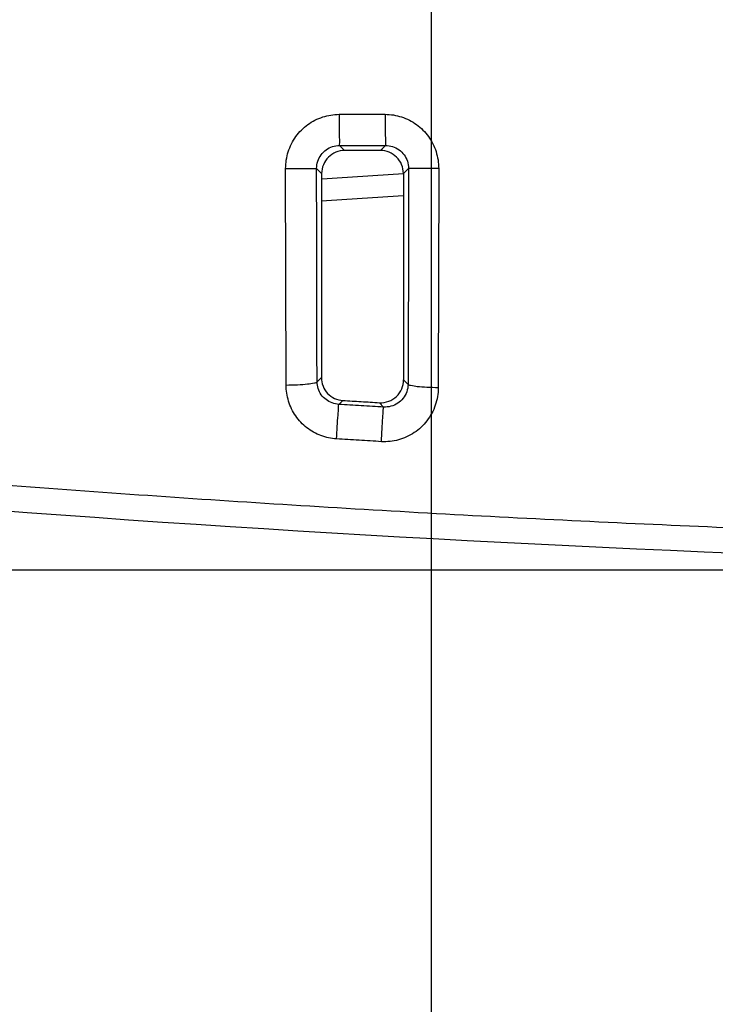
# Model space of a CAD drawing. Header units: inches. Extents: x 0 to 34, y 0 to 22.
# Tile 26 of 119: x 14.038 to 14.948, y 7.46 to 8.748. Entities that reach past the tile are written whole.
import ezdxf

# ---------------------------------------------------------------- set-up
doc = ezdxf.new("R2010")
doc.units = ezdxf.units.IN
doc.header["$LTSCALE"] = 1.87
doc.header["$MEASUREMENT"] = 0
doc.layers.get('0').update_dxf_attribs({"linetype": 'CONTINUOUS'})
doc.layers.add('DIMENSIONS', color=7, linetype='CONTINUOUS')
doc.styles.get("Standard").update_dxf_attribs({"font": 'txt', "width": 0.8})
doc.dimstyles.new('DIMSTYLE_1', dxfattribs={"dimtxt": 0.125, "dimasz": 0.18, "dimexe": 0.18, "dimexo": 0.0625, "dimgap": 0.09, "dimtad": 0, "dimtih": 1, "dimtoh": 1, "dimdec": 3, "dimzin": 4, "dimdsep": 46, "dimtxsty": 'STANDARD', "dimblk": '_FILLED', "dimblk1": '_FILLED', "dimblk2": '_FILLED', "dimcen": 0.09, "dimadec": 0, "dimazin": 0, "dimtp": 0.001, "dimtm": 0.001, "dimtfac": 1, "dimtdec": 3, "dimtofl": 0, "dimtmove": 0, "dimatfit": 3, "dimldrblk": '_FILLED', "dimfxl": 1, "dimtolj": 1, "dimtzin": 4, "dimarcsym": 0})

# ---------------------------------------------------------------- blocks, each defined once
blk = doc.blocks.new('_FILLED')
at = {"color": 0, "linetype": 'BYBLOCK'}
blk.add_solid([(0, 0), (-1, 0.1736), (-1, -0.1736)], dxfattribs=at)
blk = doc.blocks.new('*D2')
at = {"layer": 'DIMENSIONS', "color": 2, "linetype": 'CONTINUOUS'}
for p, q in [((13.7012, 10.0109), (13.7012, 6.4058)), ((14.5762, 10.0109), (14.5762, 6.4058)), ((13.7012, 6.5308), (13.3412, 6.5308)), ((14.5762, 6.5308), (15.057, 6.5308))]:
    blk.add_line(p, q, dxfattribs=at)
at = {"layer": 'DIMENSIONS', "color": 2, "linetype": 'CONTINUOUS', "xscale": 0.18, "yscale": 0.18, "zscale": 0.18}
blk.add_blockref('_FILLED', (13.7012, 6.5308), dxfattribs=at)
at = {"layer": 'DIMENSIONS', "color": 2, "linetype": 'CONTINUOUS', "xscale": 0.18, "yscale": 0.18, "zscale": 0.18, "rotation": 180}
blk.add_blockref('_FILLED', (14.5762, 6.5308), dxfattribs=at)
at = {"layer": 'DIMENSIONS', "color": 2, "linetype": 'CONTINUOUS', "width": 0.8}
for s, p in [('8X ', (15.1195, 6.4683)), ('.875', (15.4195, 6.4683)), ('[', (15.9445, 6.4683)), ('22.23', (16.0445, 6.4683)), (']', (16.5445, 6.4683))]:
    blk.add_text(s, height=0.125, dxfattribs=at).set_placement(p)
blk = doc.blocks.new('*D3')
at = {"layer": 'DIMENSIONS', "color": 2, "linetype": 'CONTINUOUS'}
for p, q in [((13.7012, 10.0109), (13.7012, 6.2188)), ((12.5971, 8.5283), (12.5971, 6.2188)), ((12.5971, 6.3438), (12.1991, 6.3438)), ((13.7012, 6.3438), (14.0612, 6.3438))]:
    blk.add_line(p, q, dxfattribs=at)
at = {"layer": 'DIMENSIONS', "color": 2, "linetype": 'CONTINUOUS', "xscale": 0.18, "yscale": 0.18, "zscale": 0.18}
blk.add_blockref('_FILLED', (12.5971, 6.3438), dxfattribs=at)
at = {"layer": 'DIMENSIONS', "color": 2, "linetype": 'CONTINUOUS', "xscale": 0.18, "yscale": 0.18, "zscale": 0.18, "rotation": 180}
blk.add_blockref('_FILLED', (13.7012, 6.3438), dxfattribs=at)
at = {"layer": 'DIMENSIONS', "color": 2, "linetype": 'CONTINUOUS', "width": 0.8}
for s, p in [('[', (11.4366, 6.2813)), (']', (12.0366, 6.2813)), ('1.104', (10.8116, 6.2813)), ('28.04', (11.5366, 6.2813))]:
    blk.add_text(s, height=0.125, dxfattribs=at).set_placement(p)
blk = doc.blocks.new('*D4')
at = {"layer": 'DIMENSIONS', "color": 2, "linetype": 'CONTINUOUS'}
for p, q in [((13.3262, 10.3859), (11.4358, 10.3859)), ((11.5608, 10.3859), (11.5608, 9.3944)), ((11.5608, 8.0279), (11.5608, 9.1444)), ((16.0237, 8.0279), (11.4358, 8.0279))]:
    blk.add_line(p, q, dxfattribs=at)
at = {"layer": 'DIMENSIONS', "color": 2, "linetype": 'CONTINUOUS', "xscale": 0.18, "yscale": 0.18, "zscale": 0.18}
for p, rotation in [((11.5608, 10.3859), 90), ((11.5608, 8.0279), 270)]:
    blk.add_blockref('_FILLED', p, dxfattribs=dict(at, rotation=rotation))
at = {"layer": 'DIMENSIONS', "color": 2, "linetype": 'CONTINUOUS', "width": 0.8}
for s, p in [('[', (11.6733, 9.2069)), (']', (12.2733, 9.2069)), ('4X ', (10.7483, 9.2069)), ('2.358', (11.0483, 9.2069)), ('59.89', (11.7733, 9.2069))]:
    blk.add_text(s, height=0.125, dxfattribs=at).set_placement(p)
blk = doc.blocks.new('*D21')
at = {"layer": 'DIMENSIONS', "color": 2, "linetype": 'CONTINUOUS'}
for p, q in [((14.5762, 10.0109), (14.5762, 6.6983)), ((15.4512, 10.0109), (15.4512, 6.6983)), ((14.5762, 6.8233), (14.2162, 6.8233)), ((15.4512, 6.8233), (15.9122, 6.8233))]:
    blk.add_line(p, q, dxfattribs=at)
at = {"layer": 'DIMENSIONS', "color": 2, "linetype": 'CONTINUOUS', "xscale": 0.18, "yscale": 0.18, "zscale": 0.18}
blk.add_blockref('_FILLED', (14.5762, 6.8233), dxfattribs=at)
at = {"layer": 'DIMENSIONS', "color": 2, "linetype": 'CONTINUOUS', "xscale": 0.18, "yscale": 0.18, "zscale": 0.18, "rotation": 180}
blk.add_blockref('_FILLED', (15.4512, 6.8233), dxfattribs=at)
at = {"layer": 'DIMENSIONS', "color": 2, "linetype": 'CONTINUOUS', "width": 0.8}
for s, p in [('[', (16.7997, 6.7608)), (']', (17.3997, 6.7608)), ('7X ', (15.9747, 6.7608)), ('.875', (16.2747, 6.7608)), ('22.23', (16.8997, 6.7608))]:
    blk.add_text(s, height=0.125, dxfattribs=at).set_placement(p)

msp = doc.modelspace()

# ---------------------------------------------------------------- linework, layer by layer
at = {"color": 7, "linetype": 'CONTINUOUS'}
for p, q in [((14.4561, 8.5834), (14.4627, 8.5768)), ((14.5163, 8.5834), (14.5097, 8.5768)), ((14.3861, 8.2701), (14.3856, 8.5532)), ((14.4261, 8.5535), (14.4327, 8.5468)), ((14.5463, 8.5535), (14.5397, 8.5469)), ((14.5858, 8.5533), (14.5852, 8.2666)), ((14.4327, 8.5468), (14.4324, 8.2798)), ((14.5397, 8.5469), (14.54, 8.277)), ((14.4267, 8.2744), (14.4324, 8.2798)), ((14.5458, 8.2709), (14.54, 8.277)), ((14.4552, 8.2448), (14.4605, 8.2498)), ((14.5137, 8.2413), (14.5083, 8.247))]:
    msp.add_line(p, q, dxfattribs=at)
for centre, radius, start, end in [((16.0862, -16.4346), 25, 93.54713, 93.79298), ((16.0862, 35.5654), 27.5375, 264.09115, 275.90885)]:
    msp.add_arc(centre, radius, start, end, dxfattribs=at)
for points, knots in [([(14.3856, 8.5532), (14.3856, 8.5606), (14.3879, 8.5756), (14.3981, 8.5957), (14.4139, 8.6116), (14.4337, 8.6218), (14.4483, 8.6241), (14.4556, 8.6242)], [0, 0, 0, 0, 0.202951, 0.404638, 0.604421, 0.802676, 1, 1, 1, 1]), ([(14.4556, 8.6242), (14.4556, 8.6191), (14.4557, 8.6097), (14.4555, 8.5972), (14.4562, 8.5888), (14.4557, 8.5845), (14.4561, 8.5834)], [0, 0, 0, 0, 0.373416, 0.693902, 0.913663, 1, 1, 1, 1]), ([(14.4556, 8.6242), (14.4656, 8.6242), (14.4857, 8.6242), (14.5057, 8.6242), (14.5158, 8.6242)], [0, 0, 0, 0, 0.5, 1, 1, 1, 1]), ([(14.5158, 8.6242), (14.5158, 8.6191), (14.5159, 8.6097), (14.5157, 8.5972), (14.5164, 8.5889), (14.5159, 8.5845), (14.5163, 8.5834)], [0, 0, 0, 0, 0.373422, 0.693912, 0.913673, 1, 1, 1, 1]), ([(14.5158, 8.6242), (14.523, 8.6242), (14.5377, 8.6218), (14.5575, 8.6117), (14.5733, 8.5958), (14.5835, 8.5757), (14.5858, 8.5607), (14.5858, 8.5533)], [0, 0, 0, 0, 0.19802, 0.396302, 0.595857, 0.797127, 1, 1, 1, 1]), ([(14.4261, 8.5535), (14.4261, 8.5566), (14.4271, 8.5629), (14.4315, 8.5714), (14.4383, 8.5782), (14.4467, 8.5824), (14.453, 8.5834), (14.4561, 8.5834)], [0, 0, 0, 0, 0.201169, 0.402167, 0.602016, 0.801177, 1, 1, 1, 1]), ([(14.4561, 8.5834), (14.4661, 8.5834), (14.4862, 8.5834), (14.5063, 8.5834), (14.5163, 8.5834)], [0, 0, 0, 0, 0.50002, 1, 1, 1, 1]), ([(14.5163, 8.5834), (14.5194, 8.5835), (14.5257, 8.5825), (14.5342, 8.5782), (14.541, 8.5715), (14.5453, 8.563), (14.5463, 8.5567), (14.5463, 8.5535)], [0, 0, 0, 0, 0.199574, 0.398656, 0.598078, 0.798413, 1, 1, 1, 1]), ([(14.4627, 8.5768), (14.4588, 8.5768), (14.4509, 8.5752), (14.441, 8.5686), (14.4343, 8.5586), (14.4327, 8.5507), (14.4327, 8.5468)], [0, 0, 0, 0, 0.250408, 0.500866, 0.750869, 1, 1, 1, 1]), ([(14.5097, 8.5768), (14.5019, 8.5768), (14.4862, 8.5768), (14.4706, 8.5768), (14.4627, 8.5768)], [0, 0, 0, 0, 0.5, 1, 1, 1, 1]), ([(14.5397, 8.5469), (14.5397, 8.5508), (14.5381, 8.5587), (14.5314, 8.5686), (14.5214, 8.5753), (14.5136, 8.5768), (14.5097, 8.5768)], [0, 0, 0, 0, 0.250045, 0.500335, 0.750446, 1, 1, 1, 1]), ([(14.3856, 8.5532), (14.3906, 8.5532), (14.4, 8.5532), (14.4124, 8.5531), (14.4208, 8.5535), (14.425, 8.5532), (14.4261, 8.5534)], [0, 0, 0, 0, 0.373791, 0.694253, 0.913844, 1, 1, 1, 1]), ([(14.4267, 8.2744), (14.4266, 8.3052), (14.4264, 8.367), (14.4262, 8.46), (14.4262, 8.5222), (14.4261, 8.5535)], [0, 0, 0, 0, 0.330761, 0.664049, 1, 1, 1, 1]), ([(14.5463, 8.5535), (14.5463, 8.5219), (14.5463, 8.4588), (14.5461, 8.3646), (14.5459, 8.3021), (14.5458, 8.2709)], [0, 0, 0, 0, 0.33589, 0.669223, 1, 1, 1, 1]), ([(14.5858, 8.5533), (14.5809, 8.5533), (14.5717, 8.5533), (14.5597, 8.5532), (14.5515, 8.5536), (14.5474, 8.5533), (14.5463, 8.5535)], [0, 0, 0, 0, 0.375716, 0.695755, 0.914277, 1, 1, 1, 1]), ([(14.3861, 8.2701), (14.3912, 8.2702), (14.4005, 8.2704), (14.4133, 8.2711), (14.4209, 8.2726), (14.4263, 8.2732), (14.4267, 8.2745)], [0, 0, 0, 0, 0.369348, 0.686724, 0.906209, 1, 1, 1, 1]), ([(14.4522, 8.1995), (14.4453, 8.2), (14.4313, 8.2029), (14.4127, 8.2134), (14.3979, 8.2291), (14.3884, 8.2486), (14.3862, 8.263), (14.3861, 8.2701)], [0, 0, 0, 0, 0.197076, 0.395315, 0.595469, 0.797471, 1, 1, 1, 1]), ([(14.4552, 8.2448), (14.4522, 8.2449), (14.4462, 8.2462), (14.4382, 8.2506), (14.4318, 8.2572), (14.4277, 8.2654), (14.4267, 8.2714), (14.4267, 8.2744)], [0, 0, 0, 0, 0.198838, 0.398201, 0.598419, 0.799345, 1, 1, 1, 1]), ([(14.4324, 8.2798), (14.4324, 8.2761), (14.4338, 8.2685), (14.44, 8.2587), (14.4494, 8.252), (14.4568, 8.2501), (14.4605, 8.2498)], [0, 0, 0, 0, 0.250684, 0.501174, 0.751134, 1, 1, 1, 1]), ([(14.5083, 8.247), (14.5124, 8.2468), (14.5207, 8.248), (14.5313, 8.2546), (14.5384, 8.2648), (14.54, 8.2729), (14.54, 8.277)], [0, 0, 0, 0, 0.25043, 0.500546, 0.750364, 1, 1, 1, 1]), ([(14.5458, 8.2709), (14.5457, 8.2677), (14.5446, 8.2611), (14.5398, 8.2524), (14.5325, 8.2458), (14.5235, 8.2418), (14.5169, 8.2411), (14.5137, 8.2413)], [0, 0, 0, 0, 0.200929, 0.401587, 0.601826, 0.801413, 1, 1, 1, 1]), ([(14.5852, 8.2666), (14.5803, 8.2666), (14.5712, 8.2669), (14.5587, 8.2675), (14.5514, 8.269), (14.5461, 8.2697), (14.5458, 8.2709)], [0, 0, 0, 0, 0.371022, 0.687839, 0.90628, 1, 1, 1, 1]), ([(14.5852, 8.2666), (14.5852, 8.2588), (14.5826, 8.2433), (14.5715, 8.2227), (14.5546, 8.2068), (14.5336, 8.1972), (14.5184, 8.1956), (14.5109, 8.196)], [0, 0, 0, 0, 0.202978, 0.404843, 0.604973, 0.803261, 1, 1, 1, 1]), ([(14.4522, 8.1995), (14.4525, 8.205), (14.4532, 8.2154), (14.4539, 8.2292), (14.4549, 8.2387), (14.4548, 8.2435), (14.4552, 8.2448)], [0, 0, 0, 0, 0.364747, 0.687118, 0.911728, 1, 1, 1, 1]), ([(14.5137, 8.2413), (14.504, 8.2419), (14.4844, 8.243), (14.4649, 8.2442), (14.4552, 8.2448)], [0, 0, 0, 0, 0.499981, 1, 1, 1, 1]), ([(14.4605, 8.2498), (14.4685, 8.2494), (14.4844, 8.2484), (14.5004, 8.2475), (14.5083, 8.247)], [0, 0, 0, 0, 0.500002, 1, 1, 1, 1]), ([(14.5109, 8.196), (14.5112, 8.2015), (14.5118, 8.2119), (14.5125, 8.2257), (14.5134, 8.2352), (14.5134, 8.24), (14.5137, 8.2413)], [0, 0, 0, 0, 0.364652, 0.687043, 0.911706, 1, 1, 1, 1]), ([(13.2545, 8.2087), (13.3792, 8.1956), (13.6292, 8.1711), (14.0051, 8.1396), (14.3821, 8.1132), (14.7601, 8.0921), (15.1386, 8.0762), (15.5175, 8.0656), (15.8966, 8.0603), (16.2758, 8.0603), (16.6549, 8.0656), (17.0338, 8.0762), (17.4123, 8.0921), (17.7902, 8.1132), (18.1673, 8.1396), (18.5432, 8.1711), (18.7932, 8.1956), (18.9179, 8.2087)], [0, 0, 0, 0, 0.06631, 0.132812, 0.199446, 0.266168, 0.332946, 0.399757, 0.466584, 0.533416, 0.600244, 0.667054, 0.733832, 0.800554, 0.867189, 0.93369, 1, 1, 1, 1]), ([(14.5109, 8.196), (14.5011, 8.1966), (14.4816, 8.1978), (14.462, 8.1989), (14.4522, 8.1995)], [0, 0, 0, 0, 0.499961, 1, 1, 1, 1])]:
    msp.add_open_spline(points, degree=3, knots=knots, dxfattribs=at)
msp.add_open_spline([(14.4331, 8.5398), (14.4686, 8.5421), (14.5042, 8.5444), (14.5397, 8.5466)], degree=3, dxfattribs=at)

# ---------------------------------------------------------------- dimensions: what is measured, and where the dimension line sits
at = {"layer": 'DIMENSIONS', "color": 2, "linetype": 'CONTINUOUS'}
dim = msp.add_linear_dim(base=(11.5608, 8.0279), p1=(13.3262, 10.3859), p2=(16.0237, 8.0279), angle=270, text='4X <>', dimstyle='DIMSTYLE_1', dxfattribs=at)
dim.commit()
dim.dimension.update_dxf_attribs({"geometry": '*D4', "text_midpoint": (11.5608, 9.2694), "dimtype": 160})
dim = msp.add_linear_dim(base=(12.5971, 6.3438), p1=(13.7012, 10.0109), p2=(12.5971, 8.5283), angle=180, dimstyle='DIMSTYLE_1', dxfattribs=at)
dim.commit()
dim.dimension.update_dxf_attribs({"geometry": '*D3', "text_midpoint": (11.4741, 6.3438), "dimtype": 160})
for base, p1, p2, text, picture, middle in [((14.5762, 6.5308), (13.7012, 10.0109), (14.5762, 10.0109), '8X <>', '*D2', (15.882, 6.5308)), ((15.4512, 6.8233), (14.5762, 10.0109), (15.4512, 10.0109), '7X <>', '*D21', (16.7372, 6.8233))]:
    dim = msp.add_linear_dim(base=base, p1=p1, p2=p2, text=text, dimstyle='DIMSTYLE_1', dxfattribs=at)
    dim.commit()
    dim.dimension.update_dxf_attribs({"geometry": picture, "text_midpoint": middle, "dimtype": 160})

doc.saveas('drawing.dxf')
